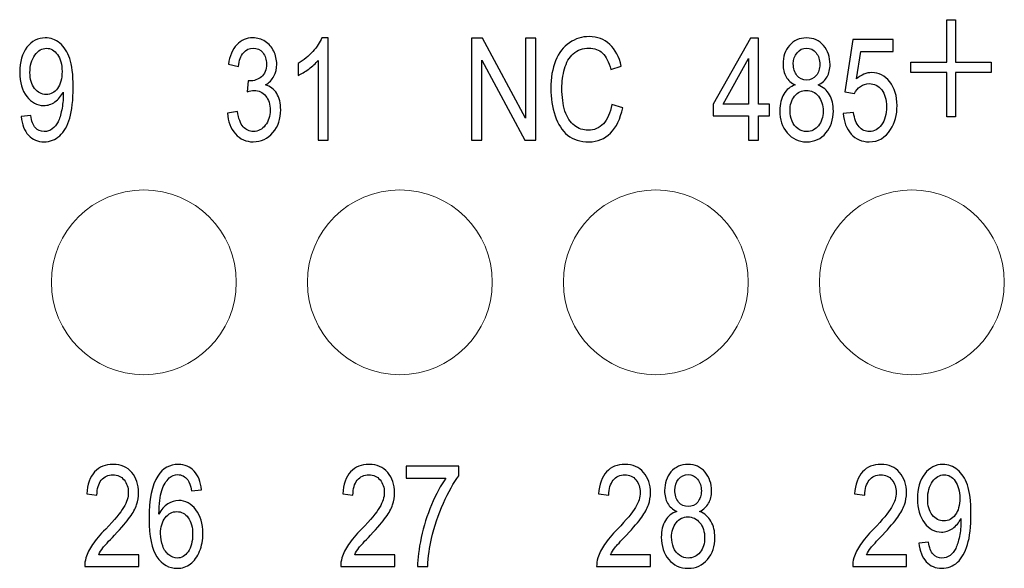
# Model space of a CAD drawing. Header units: millimetres. Extents: x -64 to 68, y -62 to 67.
# Tile 27 of 31: x 37 to 51, y 21 to 29. Entities that reach past the tile are written whole.
import ezdxf

# ---------------------------------------------------------------- set-up
doc = ezdxf.new("R2010")
doc.units = ezdxf.units.MM
doc.header["$MEASUREMENT"] = 0
doc.layers.add('layer 1', color=7, linetype='Continuous')

msp = doc.modelspace()

# ---------------------------------------------------------------- linework, layer by layer
at = {"layer": 'layer 1', "color": 253}
for points, knots in [([(49.9622, 28.8048), (49.9622, 28.8048), (49.9622, 28.208), (49.9622, 28.208), (49.9622, 28.208), (49.9622, 28.208), (49.4566, 28.208), (49.4566, 28.208), (49.4566, 28.208), (49.4566, 28.208), (49.4566, 28.0636), (49.4566, 28.0636), (49.4566, 28.0636), (49.4566, 28.0636), (49.9622, 28.0636), (49.9622, 28.0636), (49.9622, 28.0636), (49.9622, 28.0636), (49.9622, 27.4367), (49.9622, 27.4367), (49.9622, 27.4367), (49.9622, 27.4367), (50.0844, 27.4367), (50.0844, 27.4367), (50.0844, 27.4367), (50.0844, 27.4367), (50.0844, 28.0636), (50.0844, 28.0636), (50.0844, 28.0636), (50.0844, 28.0636), (50.5855, 28.0636), (50.5855, 28.0636), (50.5855, 28.0636), (50.5855, 28.0636), (50.5855, 28.208), (50.5855, 28.208), (50.5855, 28.208), (50.5855, 28.208), (50.0844, 28.208), (50.0844, 28.208), (50.0844, 28.208), (50.0844, 28.208), (50.0844, 28.8048), (50.0844, 28.8048), (50.0844, 28.8048), (50.0844, 28.8048), (49.9622, 28.8048), (49.9622, 28.8048)], [0, 0, 0, 0, 0.0769231, 0.0769231, 0.0769231, 0.0769231, 0.1538462, 0.1538462, 0.1538462, 0.1538462, 0.2307692, 0.2307692, 0.2307692, 0.2307692, 0.3076923, 0.3076923, 0.3076923, 0.3076923, 0.3846154, 0.3846154, 0.3846154, 0.3846154, 0.4615385, 0.4615385, 0.4615385, 0.4615385, 0.5384615, 0.5384615, 0.5384615, 0.5384615, 0.6153846, 0.6153846, 0.6153846, 0.6153846, 0.6923077, 0.6923077, 0.6923077, 0.6923077, 0.7692308, 0.7692308, 0.7692308, 0.7692308, 0.8461538, 0.8461538, 0.8461538, 0.8461538, 1, 1, 1, 1]), ([(36.945, 27.4428), (36.945, 27.4428), (37.0794, 27.4568), (37.0794, 27.4568), (37.0794, 27.4568), (37.0908, 27.3775), (37.1127, 27.3201), (37.145, 27.2845), (37.145, 27.2845), (37.1772, 27.2488), (37.2186, 27.2308), (37.2692, 27.2308), (37.2692, 27.2308), (37.3124, 27.2308), (37.3503, 27.2431), (37.3831, 27.2681), (37.3831, 27.2681), (37.4159, 27.2928), (37.4426, 27.3258), (37.4631, 27.3675), (37.4631, 27.3675), (37.4836, 27.4088), (37.501, 27.4648), (37.5151, 27.5351), (37.5151, 27.5351), (37.5292, 27.6055), (37.5362, 27.6771), (37.5362, 27.7501), (37.5362, 27.7501), (37.5362, 27.7578), (37.5359, 27.7698), (37.5354, 27.7855), (37.5354, 27.7855), (37.5074, 27.7295), (37.469, 27.6838), (37.4204, 27.6491), (37.4204, 27.6491), (37.3719, 27.6141), (37.3191, 27.5968), (37.2626, 27.5968), (37.2626, 27.5968), (37.1679, 27.5968), (37.0879, 27.6398), (37.0223, 27.7258), (37.0223, 27.7258), (36.957, 27.8115), (36.9242, 27.9248), (36.9242, 28.0655), (36.9242, 28.0655), (36.9242, 28.2108), (36.9583, 28.3275), (37.0268, 28.4161), (37.0268, 28.4161), (37.0951, 28.5045), (37.1807, 28.5488), (37.2839, 28.5488), (37.2839, 28.5488), (37.358, 28.5488), (37.426, 28.5238), (37.4879, 28.4735), (37.4879, 28.4735), (37.5495, 28.4235), (37.5962, 28.3521), (37.6282, 28.2591), (37.6282, 28.2591), (37.6602, 28.1665), (37.6762, 28.0321), (37.6762, 27.8565), (37.6762, 27.8565), (37.6762, 27.6735), (37.6604, 27.5278), (37.6287, 27.4195), (37.6287, 27.4195), (37.597, 27.3108), (37.5495, 27.2285), (37.4868, 27.1718), (37.4868, 27.1718), (37.4242, 27.1151), (37.3508, 27.0868), (37.2666, 27.0868), (37.2666, 27.0868), (37.177, 27.0868), (37.1039, 27.1178), (37.0471, 27.1801), (37.0471, 27.1801), (36.9906, 27.2425), (36.9564, 27.3301), (36.945, 27.4428)], [0, 0, 0, 0, 0.0434783, 0.0434783, 0.0434783, 0.0434783, 0.0869565, 0.0869565, 0.0869565, 0.0869565, 0.1304348, 0.1304348, 0.1304348, 0.1304348, 0.173913, 0.173913, 0.173913, 0.173913, 0.2173913, 0.2173913, 0.2173913, 0.2173913, 0.2608696, 0.2608696, 0.2608696, 0.2608696, 0.3043478, 0.3043478, 0.3043478, 0.3043478, 0.3478261, 0.3478261, 0.3478261, 0.3478261, 0.3913043, 0.3913043, 0.3913043, 0.3913043, 0.4347826, 0.4347826, 0.4347826, 0.4347826, 0.4782609, 0.4782609, 0.4782609, 0.4782609, 0.5217391, 0.5217391, 0.5217391, 0.5217391, 0.5652174, 0.5652174, 0.5652174, 0.5652174, 0.6086957, 0.6086957, 0.6086957, 0.6086957, 0.6521739, 0.6521739, 0.6521739, 0.6521739, 0.6956522, 0.6956522, 0.6956522, 0.6956522, 0.7391304, 0.7391304, 0.7391304, 0.7391304, 0.7826087, 0.7826087, 0.7826087, 0.7826087, 0.826087, 0.826087, 0.826087, 0.826087, 0.8695652, 0.8695652, 0.8695652, 0.8695652, 0.9130435, 0.9130435, 0.9130435, 0.9130435, 1, 1, 1, 1]), ([(39.8443, 27.4908), (39.8443, 27.4908), (39.9851, 27.5148), (39.9851, 27.5148), (39.9851, 27.5148), (40.0014, 27.4148), (40.0286, 27.3428), (40.0673, 27.2988), (40.0673, 27.2988), (40.1059, 27.2548), (40.1534, 27.2328), (40.2097, 27.2328), (40.2097, 27.2328), (40.2763, 27.2328), (40.3326, 27.2615), (40.3779, 27.3188), (40.3779, 27.3188), (40.4233, 27.3761), (40.4459, 27.4471), (40.4459, 27.5318), (40.4459, 27.5318), (40.4459, 27.6125), (40.4249, 27.6791), (40.3825, 27.7318), (40.3825, 27.7318), (40.3403, 27.7841), (40.2867, 27.8105), (40.2214, 27.8105), (40.2214, 27.8105), (40.1947, 27.8105), (40.1617, 27.8038), (40.1219, 27.7908), (40.1219, 27.7908), (40.1219, 27.7908), (40.1377, 27.9448), (40.1377, 27.9448), (40.1377, 27.9448), (40.147, 27.9435), (40.1547, 27.9428), (40.1603, 27.9428), (40.1603, 27.9428), (40.2206, 27.9428), (40.2745, 27.9625), (40.3227, 28.0015), (40.3227, 28.0015), (40.3707, 28.0405), (40.3947, 28.1005), (40.3947, 28.1815), (40.3947, 28.1815), (40.3947, 28.2458), (40.3771, 28.2991), (40.3422, 28.3415), (40.3422, 28.3415), (40.3073, 28.3838), (40.2622, 28.4048), (40.207, 28.4048), (40.207, 28.4048), (40.1521, 28.4048), (40.1065, 28.3831), (40.0699, 28.3398), (40.0699, 28.3398), (40.0334, 28.2965), (40.0099, 28.2315), (39.9995, 28.1448), (39.9995, 28.1448), (39.9995, 28.1448), (39.8587, 28.1768), (39.8587, 28.1768), (39.8587, 28.1768), (39.8761, 28.2948), (39.915, 28.3865), (39.9761, 28.4515), (39.9761, 28.4515), (40.0369, 28.5165), (40.1129, 28.5488), (40.2035, 28.5488), (40.2035, 28.5488), (40.2659, 28.5488), (40.3235, 28.5321), (40.3761, 28.4985), (40.3761, 28.4985), (40.4289, 28.4651), (40.4691, 28.4195), (40.4969, 28.3618), (40.4969, 28.3618), (40.5249, 28.3038), (40.5387, 28.2425), (40.5387, 28.1775), (40.5387, 28.1775), (40.5387, 28.1158), (40.5254, 28.0598), (40.499, 28.0091), (40.499, 28.0091), (40.4723, 27.9585), (40.4329, 27.9181), (40.3809, 27.8881), (40.3809, 27.8881), (40.4486, 27.8688), (40.5011, 27.8281), (40.5387, 27.7665), (40.5387, 27.7665), (40.5761, 27.7051), (40.5947, 27.6278), (40.5947, 27.5355), (40.5947, 27.5355), (40.5947, 27.4105), (40.5582, 27.3041), (40.4854, 27.2171), (40.4854, 27.2171), (40.4123, 27.1301), (40.3201, 27.0868), (40.2086, 27.0868), (40.2086, 27.0868), (40.1081, 27.0868), (40.0246, 27.1245), (39.9582, 27.1995), (39.9582, 27.1995), (39.8915, 27.2745), (39.8537, 27.3715), (39.8443, 27.4908)], [0, 0, 0, 0, 0.0322581, 0.0322581, 0.0322581, 0.0322581, 0.0645161, 0.0645161, 0.0645161, 0.0645161, 0.0967742, 0.0967742, 0.0967742, 0.0967742, 0.1290323, 0.1290323, 0.1290323, 0.1290323, 0.1612903, 0.1612903, 0.1612903, 0.1612903, 0.1935484, 0.1935484, 0.1935484, 0.1935484, 0.2258065, 0.2258065, 0.2258065, 0.2258065, 0.2580645, 0.2580645, 0.2580645, 0.2580645, 0.2903226, 0.2903226, 0.2903226, 0.2903226, 0.3225806, 0.3225806, 0.3225806, 0.3225806, 0.3548387, 0.3548387, 0.3548387, 0.3548387, 0.3870968, 0.3870968, 0.3870968, 0.3870968, 0.4193548, 0.4193548, 0.4193548, 0.4193548, 0.4516129, 0.4516129, 0.4516129, 0.4516129, 0.483871, 0.483871, 0.483871, 0.483871, 0.516129, 0.516129, 0.516129, 0.516129, 0.5483871, 0.5483871, 0.5483871, 0.5483871, 0.5806452, 0.5806452, 0.5806452, 0.5806452, 0.6129032, 0.6129032, 0.6129032, 0.6129032, 0.6451613, 0.6451613, 0.6451613, 0.6451613, 0.6774194, 0.6774194, 0.6774194, 0.6774194, 0.7096774, 0.7096774, 0.7096774, 0.7096774, 0.7419355, 0.7419355, 0.7419355, 0.7419355, 0.7741935, 0.7741935, 0.7741935, 0.7741935, 0.8064516, 0.8064516, 0.8064516, 0.8064516, 0.8387097, 0.8387097, 0.8387097, 0.8387097, 0.8709677, 0.8709677, 0.8709677, 0.8709677, 0.9032258, 0.9032258, 0.9032258, 0.9032258, 0.9354839, 0.9354839, 0.9354839, 0.9354839, 1, 1, 1, 1]), ([(41.2622, 27.1108), (41.2622, 27.1108), (41.1214, 27.1108), (41.1214, 27.1108), (41.1214, 27.1108), (41.1214, 27.1108), (41.1214, 28.2315), (41.1214, 28.2315), (41.1214, 28.2315), (41.0875, 28.1908), (41.043, 28.1505), (40.988, 28.1101), (40.988, 28.1101), (40.9331, 28.0698), (40.8835, 28.0395), (40.8398, 28.0195), (40.8398, 28.0195), (40.8398, 28.0195), (40.8398, 28.1895), (40.8398, 28.1895), (40.8398, 28.1895), (40.9184, 28.2355), (40.9872, 28.2915), (41.0462, 28.3575), (41.0462, 28.3575), (41.1051, 28.4231), (41.147, 28.4868), (41.1715, 28.5488), (41.1715, 28.5488), (41.1715, 28.5488), (41.2622, 28.5488), (41.2622, 28.5488), (41.2622, 28.5488), (41.2622, 28.5488), (41.2622, 27.1108), (41.2622, 27.1108)], [0, 0, 0, 0, 0.1, 0.1, 0.1, 0.1, 0.2, 0.2, 0.2, 0.2, 0.3, 0.3, 0.3, 0.3, 0.4, 0.4, 0.4, 0.4, 0.5, 0.5, 0.5, 0.5, 0.6, 0.6, 0.6, 0.6, 0.7, 0.7, 0.7, 0.7, 0.8, 0.8, 0.8, 0.8, 1, 1, 1, 1]), ([(43.2787, 27.1108), (43.2787, 27.1108), (43.2787, 28.5428), (43.2787, 28.5428), (43.2787, 28.5428), (43.2787, 28.5428), (43.4345, 28.5428), (43.4345, 28.5428), (43.4345, 28.5428), (43.4345, 28.5428), (44.0355, 27.4188), (44.0355, 27.4188), (44.0355, 27.4188), (44.0355, 27.4188), (44.0355, 28.5428), (44.0355, 28.5428), (44.0355, 28.5428), (44.0355, 28.5428), (44.1811, 28.5428), (44.1811, 28.5428), (44.1811, 28.5428), (44.1811, 28.5428), (44.1811, 27.1108), (44.1811, 27.1108), (44.1811, 27.1108), (44.1811, 27.1108), (44.0254, 27.1108), (44.0254, 27.1108), (44.0254, 27.1108), (44.0254, 27.1108), (43.4243, 28.2348), (43.4243, 28.2348), (43.4243, 28.2348), (43.4243, 28.2348), (43.4243, 27.1108), (43.4243, 27.1108), (43.4243, 27.1108), (43.4243, 27.1108), (43.2787, 27.1108), (43.2787, 27.1108)], [0, 0, 0, 0, 0.0909091, 0.0909091, 0.0909091, 0.0909091, 0.1818182, 0.1818182, 0.1818182, 0.1818182, 0.2727273, 0.2727273, 0.2727273, 0.2727273, 0.3636364, 0.3636364, 0.3636364, 0.3636364, 0.4545455, 0.4545455, 0.4545455, 0.4545455, 0.5454545, 0.5454545, 0.5454545, 0.5454545, 0.6363636, 0.6363636, 0.6363636, 0.6363636, 0.7272727, 0.7272727, 0.7272727, 0.7272727, 0.8181818, 0.8181818, 0.8181818, 0.8181818, 1, 1, 1, 1]), ([(45.2518, 27.6131), (45.2518, 27.6131), (45.4038, 27.5651), (45.4038, 27.5651), (45.4038, 27.5651), (45.372, 27.4095), (45.315, 27.2911), (45.2326, 27.2095), (45.2326, 27.2095), (45.1502, 27.1278), (45.0494, 27.0868), (44.9302, 27.0868), (44.9302, 27.0868), (44.807, 27.0868), (44.7067, 27.1181), (44.6294, 27.1811), (44.6294, 27.1811), (44.552, 27.2438), (44.4934, 27.3348), (44.4531, 27.4538), (44.4531, 27.4538), (44.4128, 27.5731), (44.3926, 27.7008), (44.3926, 27.8375), (44.3926, 27.8375), (44.3926, 27.9865), (44.4152, 28.1165), (44.4608, 28.2275), (44.4608, 28.2275), (44.5064, 28.3385), (44.5712, 28.4228), (44.6552, 28.4805), (44.6552, 28.4805), (44.7392, 28.5381), (44.8318, 28.5668), (44.9326, 28.5668), (44.9326, 28.5668), (45.0472, 28.5668), (45.1435, 28.5305), (45.2214, 28.4575), (45.2214, 28.4575), (45.2995, 28.3845), (45.3539, 28.2821), (45.3846, 28.1501), (45.3846, 28.1501), (45.3846, 28.1501), (45.2358, 28.1061), (45.2358, 28.1061), (45.2358, 28.1061), (45.2094, 28.2101), (45.1707, 28.2861), (45.1203, 28.3335), (45.1203, 28.3335), (45.0699, 28.3811), (45.0064, 28.4048), (44.9299, 28.4048), (44.9299, 28.4048), (44.8422, 28.4048), (44.7686, 28.3785), (44.7096, 28.3258), (44.7096, 28.3258), (44.6507, 28.2731), (44.6091, 28.2021), (44.5854, 28.1135), (44.5854, 28.1135), (44.5614, 28.0245), (44.5494, 27.9328), (44.5494, 27.8385), (44.5494, 27.8385), (44.5494, 27.7168), (44.5635, 27.6105), (44.5918, 27.5198), (44.5918, 27.5198), (44.62, 27.4288), (44.664, 27.3611), (44.7238, 27.3161), (44.7238, 27.3161), (44.7835, 27.2711), (44.848, 27.2488), (44.9176, 27.2488), (44.9176, 27.2488), (45.0024, 27.2488), (45.0739, 27.2795), (45.1326, 27.3405), (45.1326, 27.3405), (45.1912, 27.4018), (45.231, 27.4925), (45.2518, 27.6131)], [0, 0, 0, 0, 0.0434783, 0.0434783, 0.0434783, 0.0434783, 0.0869565, 0.0869565, 0.0869565, 0.0869565, 0.1304348, 0.1304348, 0.1304348, 0.1304348, 0.173913, 0.173913, 0.173913, 0.173913, 0.2173913, 0.2173913, 0.2173913, 0.2173913, 0.2608696, 0.2608696, 0.2608696, 0.2608696, 0.3043478, 0.3043478, 0.3043478, 0.3043478, 0.3478261, 0.3478261, 0.3478261, 0.3478261, 0.3913043, 0.3913043, 0.3913043, 0.3913043, 0.4347826, 0.4347826, 0.4347826, 0.4347826, 0.4782609, 0.4782609, 0.4782609, 0.4782609, 0.5217391, 0.5217391, 0.5217391, 0.5217391, 0.5652174, 0.5652174, 0.5652174, 0.5652174, 0.6086957, 0.6086957, 0.6086957, 0.6086957, 0.6521739, 0.6521739, 0.6521739, 0.6521739, 0.6956522, 0.6956522, 0.6956522, 0.6956522, 0.7391304, 0.7391304, 0.7391304, 0.7391304, 0.7826087, 0.7826087, 0.7826087, 0.7826087, 0.826087, 0.826087, 0.826087, 0.826087, 0.8695652, 0.8695652, 0.8695652, 0.8695652, 0.9130435, 0.9130435, 0.9130435, 0.9130435, 1, 1, 1, 1]), ([(47.1739, 27.1108), (47.1739, 27.1108), (47.1739, 27.4528), (47.1739, 27.4528), (47.1739, 27.4528), (47.1739, 27.4528), (46.6763, 27.4528), (46.6763, 27.4528), (46.6763, 27.4528), (46.6763, 27.4528), (46.6763, 27.6148), (46.6763, 27.6148), (46.6763, 27.6148), (46.6763, 27.6148), (47.1995, 28.5428), (47.1995, 28.5428), (47.1995, 28.5428), (47.1995, 28.5428), (47.3147, 28.5428), (47.3147, 28.5428), (47.3147, 28.5428), (47.3147, 28.5428), (47.3147, 27.6148), (47.3147, 27.6148), (47.3147, 27.6148), (47.3147, 27.6148), (47.4699, 27.6148), (47.4699, 27.6148), (47.4699, 27.6148), (47.4699, 27.6148), (47.4699, 27.4528), (47.4699, 27.4528), (47.4699, 27.4528), (47.4699, 27.4528), (47.3147, 27.4528), (47.3147, 27.4528), (47.3147, 27.4528), (47.3147, 27.4528), (47.3147, 27.1108), (47.3147, 27.1108), (47.3147, 27.1108), (47.3147, 27.1108), (47.1739, 27.1108), (47.1739, 27.1108)], [0, 0, 0, 0, 0.0833333, 0.0833333, 0.0833333, 0.0833333, 0.1666667, 0.1666667, 0.1666667, 0.1666667, 0.25, 0.25, 0.25, 0.25, 0.3333333, 0.3333333, 0.3333333, 0.3333333, 0.4166667, 0.4166667, 0.4166667, 0.4166667, 0.5, 0.5, 0.5, 0.5, 0.5833333, 0.5833333, 0.5833333, 0.5833333, 0.6666667, 0.6666667, 0.6666667, 0.6666667, 0.75, 0.75, 0.75, 0.75, 0.8333333, 0.8333333, 0.8333333, 0.8333333, 1, 1, 1, 1]), ([(47.831, 27.8871), (47.7726, 27.9138), (47.7294, 27.9521), (47.7011, 28.0015), (47.7011, 28.0015), (47.6731, 28.0511), (47.659, 28.1105), (47.659, 28.1795), (47.659, 28.1795), (47.659, 28.2838), (47.6888, 28.3711), (47.7486, 28.4421), (47.7486, 28.4421), (47.8086, 28.5131), (47.888, 28.5488), (47.9875, 28.5488), (47.9875, 28.5488), (48.0872, 28.5488), (48.1678, 28.5125), (48.2286, 28.4398), (48.2286, 28.4398), (48.2894, 28.3671), (48.3198, 28.2788), (48.3198, 28.1745), (48.3198, 28.1745), (48.3198, 28.1081), (48.3059, 28.0501), (48.2782, 28.0011), (48.2782, 28.0011), (48.2504, 27.9518), (48.2083, 27.9138), (48.1515, 27.8871), (48.1515, 27.8871), (48.2216, 27.8585), (48.2747, 27.8125), (48.3112, 27.7485), (48.3112, 27.7485), (48.3478, 27.6848), (48.3662, 27.6088), (48.3662, 27.5201), (48.3662, 27.5201), (48.3662, 27.3978), (48.3315, 27.2951), (48.2624, 27.2118), (48.2624, 27.2118), (48.1931, 27.1285), (48.1022, 27.0868), (47.9894, 27.0868), (47.9894, 27.0868), (47.8766, 27.0868), (47.7856, 27.1285), (47.7163, 27.2121), (47.7163, 27.2121), (47.6472, 27.2958), (47.6126, 27.4001), (47.6126, 27.5251), (47.6126, 27.5251), (47.6126, 27.6181), (47.6315, 27.6961), (47.6694, 27.7588), (47.6694, 27.7588), (47.7072, 27.8218), (47.7611, 27.8645), (47.831, 27.8871)], [0, 0, 0, 0, 0.0588235, 0.0588235, 0.0588235, 0.0588235, 0.1176471, 0.1176471, 0.1176471, 0.1176471, 0.1764706, 0.1764706, 0.1764706, 0.1764706, 0.2352941, 0.2352941, 0.2352941, 0.2352941, 0.2941176, 0.2941176, 0.2941176, 0.2941176, 0.3529412, 0.3529412, 0.3529412, 0.3529412, 0.4117647, 0.4117647, 0.4117647, 0.4117647, 0.4705882, 0.4705882, 0.4705882, 0.4705882, 0.5294118, 0.5294118, 0.5294118, 0.5294118, 0.5882353, 0.5882353, 0.5882353, 0.5882353, 0.6470588, 0.6470588, 0.6470588, 0.6470588, 0.7058824, 0.7058824, 0.7058824, 0.7058824, 0.7647059, 0.7647059, 0.7647059, 0.7647059, 0.8235294, 0.8235294, 0.8235294, 0.8235294, 0.8823529, 0.8823529, 0.8823529, 0.8823529, 1, 1, 1, 1]), ([(48.504, 27.4868), (48.504, 27.4868), (48.6512, 27.5008), (48.6512, 27.5008), (48.6512, 27.5008), (48.6622, 27.4111), (48.6874, 27.3438), (48.727, 27.2985), (48.727, 27.2985), (48.7664, 27.2535), (48.8146, 27.2308), (48.8714, 27.2308), (48.8714, 27.2308), (48.94, 27.2308), (48.9974, 27.2628), (49.044, 27.3265), (49.044, 27.3265), (49.0904, 27.3905), (49.1136, 27.4751), (49.1136, 27.5805), (49.1136, 27.5805), (49.1136, 27.6808), (49.0914, 27.7598), (49.047, 27.8178), (49.047, 27.8178), (49.0024, 27.8758), (48.9434, 27.9048), (48.8702, 27.9048), (48.8702, 27.9048), (48.8246, 27.9048), (48.7838, 27.8918), (48.7474, 27.8658), (48.7474, 27.8658), (48.7114, 27.8398), (48.6832, 27.8061), (48.6624, 27.7648), (48.6624, 27.7648), (48.6624, 27.7648), (48.5296, 27.7888), (48.5296, 27.7888), (48.5296, 27.7888), (48.5296, 27.7888), (48.64, 28.5248), (48.64, 28.5248), (48.64, 28.5248), (48.64, 28.5248), (49.208, 28.5248), (49.208, 28.5248), (49.208, 28.5248), (49.208, 28.5248), (49.208, 28.3568), (49.208, 28.3568), (49.208, 28.3568), (49.208, 28.3568), (48.7522, 28.3568), (48.7522, 28.3568), (48.7522, 28.3568), (48.7522, 28.3568), (48.6912, 27.9705), (48.6912, 27.9705), (48.6912, 27.9705), (48.7598, 28.0308), (48.8318, 28.0608), (48.907, 28.0608), (48.907, 28.0608), (49.0066, 28.0608), (49.091, 28.0175), (49.1594, 27.9308), (49.1594, 27.9308), (49.228, 27.8441), (49.2624, 27.7328), (49.2624, 27.5968), (49.2624, 27.5968), (49.2624, 27.4671), (49.2322, 27.3551), (49.172, 27.2608), (49.172, 27.2608), (49.0986, 27.1448), (48.9984, 27.0868), (48.8714, 27.0868), (48.8714, 27.0868), (48.7674, 27.0868), (48.6826, 27.1235), (48.6168, 27.1965), (48.6168, 27.1965), (48.551, 27.2695), (48.5134, 27.3661), (48.504, 27.4868)], [0, 0, 0, 0, 0.0434783, 0.0434783, 0.0434783, 0.0434783, 0.0869565, 0.0869565, 0.0869565, 0.0869565, 0.1304348, 0.1304348, 0.1304348, 0.1304348, 0.173913, 0.173913, 0.173913, 0.173913, 0.2173913, 0.2173913, 0.2173913, 0.2173913, 0.2608696, 0.2608696, 0.2608696, 0.2608696, 0.3043478, 0.3043478, 0.3043478, 0.3043478, 0.3478261, 0.3478261, 0.3478261, 0.3478261, 0.3913043, 0.3913043, 0.3913043, 0.3913043, 0.4347826, 0.4347826, 0.4347826, 0.4347826, 0.4782609, 0.4782609, 0.4782609, 0.4782609, 0.5217391, 0.5217391, 0.5217391, 0.5217391, 0.5652174, 0.5652174, 0.5652174, 0.5652174, 0.6086957, 0.6086957, 0.6086957, 0.6086957, 0.6521739, 0.6521739, 0.6521739, 0.6521739, 0.6956522, 0.6956522, 0.6956522, 0.6956522, 0.7391304, 0.7391304, 0.7391304, 0.7391304, 0.7826087, 0.7826087, 0.7826087, 0.7826087, 0.826087, 0.826087, 0.826087, 0.826087, 0.8695652, 0.8695652, 0.8695652, 0.8695652, 0.9130435, 0.9130435, 0.9130435, 0.9130435, 1, 1, 1, 1]), ([(37.5194, 28.0745), (37.5194, 28.1751), (37.498, 28.2551), (37.4554, 28.3141), (37.4554, 28.3141), (37.413, 28.3731), (37.3612, 28.4028), (37.3004, 28.4028), (37.3004, 28.4028), (37.2375, 28.4028), (37.1831, 28.3711), (37.1372, 28.3075), (37.1372, 28.3075), (37.0911, 28.2438), (37.0682, 28.1611), (37.0682, 28.0598), (37.0682, 28.0598), (37.0682, 27.9688), (37.09, 27.8948), (37.1335, 27.8381), (37.1335, 27.8381), (37.1772, 27.7811), (37.2316, 27.7528), (37.2964, 27.7528), (37.2964, 27.7528), (37.3615, 27.7528), (37.4148, 27.7811), (37.4567, 27.8381), (37.4567, 27.8381), (37.4986, 27.8948), (37.5194, 27.9738), (37.5194, 28.0745)], [0, 0, 0, 0, 0.1111111, 0.1111111, 0.1111111, 0.1111111, 0.2222222, 0.2222222, 0.2222222, 0.2222222, 0.3333333, 0.3333333, 0.3333333, 0.3333333, 0.4444444, 0.4444444, 0.4444444, 0.4444444, 0.5555556, 0.5555556, 0.5555556, 0.5555556, 0.6666667, 0.6666667, 0.6666667, 0.6666667, 0.7777778, 0.7777778, 0.7777778, 0.7777778, 1, 1, 1, 1]), ([(47.803, 28.1858), (47.803, 28.1178), (47.8203, 28.0625), (47.8547, 28.0195), (47.8547, 28.0195), (47.8894, 27.9765), (47.9347, 27.9548), (47.991, 27.9548), (47.991, 27.9548), (48.0456, 27.9548), (48.0899, 27.9761), (48.1243, 28.0188), (48.1243, 28.0188), (48.1587, 28.0615), (48.1758, 28.1138), (48.1758, 28.1758), (48.1758, 28.1758), (48.1758, 28.2405), (48.1582, 28.2948), (48.1227, 28.3388), (48.1227, 28.3388), (48.0875, 28.3828), (48.043, 28.4048), (47.9894, 28.4048), (47.9894, 28.4048), (47.9352, 28.4048), (47.8907, 28.3831), (47.8555, 28.3401), (47.8555, 28.3401), (47.8206, 28.2971), (47.803, 28.2458), (47.803, 28.1858)], [0, 0, 0, 0, 0.1111111, 0.1111111, 0.1111111, 0.1111111, 0.2222222, 0.2222222, 0.2222222, 0.2222222, 0.3333333, 0.3333333, 0.3333333, 0.3333333, 0.4444444, 0.4444444, 0.4444444, 0.4444444, 0.5555556, 0.5555556, 0.5555556, 0.5555556, 0.6666667, 0.6666667, 0.6666667, 0.6666667, 0.7777778, 0.7777778, 0.7777778, 0.7777778, 1, 1, 1, 1]), ([(47.1739, 27.6148), (47.1739, 27.6148), (47.1739, 28.2591), (47.1739, 28.2591), (47.1739, 28.2591), (47.1739, 28.2591), (46.8147, 27.6148), (46.8147, 27.6148), (46.8147, 27.6148), (46.8147, 27.6148), (47.1739, 27.6148), (47.1739, 27.6148)], [0, 0, 0, 0, 0.25, 0.25, 0.25, 0.25, 0.5, 0.5, 0.5, 0.5, 1, 1, 1, 1]), ([(47.7566, 27.5238), (47.7566, 27.4735), (47.7659, 27.4251), (47.7846, 27.3781), (47.7846, 27.3781), (47.8032, 27.3315), (47.8315, 27.2951), (47.8694, 27.2695), (47.8694, 27.2695), (47.907, 27.2438), (47.9475, 27.2308), (47.9904, 27.2308), (47.9904, 27.2308), (48.0582, 27.2308), (48.1136, 27.2578), (48.1571, 27.3118), (48.1571, 27.3118), (48.2006, 27.3658), (48.2222, 27.4345), (48.2222, 27.5178), (48.2222, 27.5178), (48.2222, 27.6025), (48.1998, 27.6725), (48.1552, 27.7278), (48.1552, 27.7278), (48.1104, 27.7831), (48.0539, 27.8108), (47.9859, 27.8108), (47.9859, 27.8108), (47.9192, 27.8108), (47.8646, 27.7835), (47.8214, 27.7288), (47.8214, 27.7288), (47.7782, 27.6741), (47.7566, 27.6058), (47.7566, 27.5238)], [0, 0, 0, 0, 0.1, 0.1, 0.1, 0.1, 0.2, 0.2, 0.2, 0.2, 0.3, 0.3, 0.3, 0.3, 0.4, 0.4, 0.4, 0.4, 0.5, 0.5, 0.5, 0.5, 0.6, 0.6, 0.6, 0.6, 0.7, 0.7, 0.7, 0.7, 0.8, 0.8, 0.8, 0.8, 1, 1, 1, 1]), ([(38.5975, 21.2788), (38.5975, 21.2788), (38.5975, 21.1108), (38.5975, 21.1108), (38.5975, 21.1108), (38.5975, 21.1108), (37.8391, 21.1108), (37.8391, 21.1108), (37.8391, 21.1108), (37.8381, 21.1531), (37.8437, 21.1938), (37.8557, 21.2331), (37.8557, 21.2331), (37.8751, 21.2975), (37.9063, 21.3611), (37.9493, 21.4235), (37.9493, 21.4235), (37.9922, 21.4858), (38.0535, 21.5578), (38.1333, 21.6395), (38.1333, 21.6395), (38.2573, 21.7671), (38.3415, 21.8681), (38.3855, 21.9428), (38.3855, 21.9428), (38.4298, 22.0175), (38.4519, 22.0881), (38.4519, 22.1548), (38.4519, 22.1548), (38.4519, 22.2245), (38.4319, 22.2831), (38.3919, 22.3311), (38.3919, 22.3311), (38.3519, 22.3788), (38.2997, 22.4028), (38.2354, 22.4028), (38.2354, 22.4028), (38.1674, 22.4028), (38.113, 22.3775), (38.0722, 22.3268), (38.0722, 22.3268), (38.0314, 22.2765), (38.0109, 22.2065), (38.0103, 22.1168), (38.0103, 22.1168), (38.0103, 22.1168), (37.8663, 22.1348), (37.8663, 22.1348), (37.8663, 22.1348), (37.8762, 22.2695), (37.9135, 22.3721), (37.9781, 22.4428), (37.9781, 22.4428), (38.0429, 22.5135), (38.1295, 22.5488), (38.2386, 22.5488), (38.2386, 22.5488), (38.3485, 22.5488), (38.4357, 22.5108), (38.4997, 22.4345), (38.4997, 22.4345), (38.5639, 22.3581), (38.5959, 22.2635), (38.5959, 22.1508), (38.5959, 22.1508), (38.5959, 22.0935), (38.5866, 22.0371), (38.5677, 21.9818), (38.5677, 21.9818), (38.549, 21.9261), (38.5178, 21.8678), (38.4743, 21.8065), (38.4743, 21.8065), (38.4306, 21.7455), (38.3583, 21.6611), (38.2575, 21.5545), (38.2575, 21.5545), (38.173, 21.4658), (38.1186, 21.4058), (38.0946, 21.3741), (38.0946, 21.3741), (38.0706, 21.3425), (38.0509, 21.3108), (38.0351, 21.2788), (38.0351, 21.2788), (38.0351, 21.2788), (38.5975, 21.2788), (38.5975, 21.2788)], [0, 0, 0, 0, 0.0434783, 0.0434783, 0.0434783, 0.0434783, 0.0869565, 0.0869565, 0.0869565, 0.0869565, 0.1304348, 0.1304348, 0.1304348, 0.1304348, 0.173913, 0.173913, 0.173913, 0.173913, 0.2173913, 0.2173913, 0.2173913, 0.2173913, 0.2608696, 0.2608696, 0.2608696, 0.2608696, 0.3043478, 0.3043478, 0.3043478, 0.3043478, 0.3478261, 0.3478261, 0.3478261, 0.3478261, 0.3913043, 0.3913043, 0.3913043, 0.3913043, 0.4347826, 0.4347826, 0.4347826, 0.4347826, 0.4782609, 0.4782609, 0.4782609, 0.4782609, 0.5217391, 0.5217391, 0.5217391, 0.5217391, 0.5652174, 0.5652174, 0.5652174, 0.5652174, 0.6086957, 0.6086957, 0.6086957, 0.6086957, 0.6521739, 0.6521739, 0.6521739, 0.6521739, 0.6956522, 0.6956522, 0.6956522, 0.6956522, 0.7391304, 0.7391304, 0.7391304, 0.7391304, 0.7826087, 0.7826087, 0.7826087, 0.7826087, 0.826087, 0.826087, 0.826087, 0.826087, 0.8695652, 0.8695652, 0.8695652, 0.8695652, 0.9130435, 0.9130435, 0.9130435, 0.9130435, 1, 1, 1, 1]), ([(39.481, 22.1928), (39.481, 22.1928), (39.3418, 22.1788), (39.3418, 22.1788), (39.3418, 22.1788), (39.3292, 22.2478), (39.3114, 22.2981), (39.2882, 22.3295), (39.2882, 22.3295), (39.25, 22.3798), (39.2028, 22.4048), (39.1468, 22.4048), (39.1468, 22.4048), (39.1018, 22.4048), (39.0618, 22.3891), (39.0274, 22.3578), (39.0274, 22.3578), (38.9831, 22.3175), (38.9484, 22.2588), (38.9226, 22.1815), (38.9226, 22.1815), (38.897, 22.1038), (38.8836, 21.9935), (38.8826, 21.8505), (38.8826, 21.8505), (38.9164, 21.9148), (38.958, 21.9628), (39.0071, 21.9938), (39.0071, 21.9938), (39.0562, 22.0251), (39.1074, 22.0408), (39.1612, 22.0408), (39.1612, 22.0408), (39.2551, 22.0408), (39.3351, 21.9975), (39.4012, 21.9111), (39.4012, 21.9111), (39.4671, 21.8248), (39.5002, 21.7135), (39.5002, 21.5765), (39.5002, 21.5765), (39.5002, 21.4865), (39.4847, 21.4031), (39.4538, 21.3258), (39.4538, 21.3258), (39.4226, 21.2485), (39.3802, 21.1895), (39.3258, 21.1485), (39.3258, 21.1485), (39.2716, 21.1075), (39.21, 21.0868), (39.1412, 21.0868), (39.1412, 21.0868), (39.0242, 21.0868), (38.9284, 21.1408), (38.8543, 21.2485), (38.8543, 21.2485), (38.7804, 21.3561), (38.7434, 21.5338), (38.7434, 21.7811), (38.7434, 21.7811), (38.7434, 22.0578), (38.7844, 22.2591), (38.8663, 22.3848), (38.8663, 22.3848), (38.9378, 22.4941), (39.034, 22.5488), (39.1554, 22.5488), (39.1554, 22.5488), (39.2455, 22.5488), (39.3196, 22.5171), (39.3772, 22.4541), (39.3772, 22.4541), (39.4348, 22.3911), (39.4695, 22.3041), (39.481, 22.1928)], [0, 0, 0, 0, 0.05, 0.05, 0.05, 0.05, 0.1, 0.1, 0.1, 0.1, 0.15, 0.15, 0.15, 0.15, 0.2, 0.2, 0.2, 0.2, 0.25, 0.25, 0.25, 0.25, 0.3, 0.3, 0.3, 0.3, 0.35, 0.35, 0.35, 0.35, 0.4, 0.4, 0.4, 0.4, 0.45, 0.45, 0.45, 0.45, 0.5, 0.5, 0.5, 0.5, 0.55, 0.55, 0.55, 0.55, 0.6, 0.6, 0.6, 0.6, 0.65, 0.65, 0.65, 0.65, 0.7, 0.7, 0.7, 0.7, 0.75, 0.75, 0.75, 0.75, 0.8, 0.8, 0.8, 0.8, 0.85, 0.85, 0.85, 0.85, 0.9, 0.9, 0.9, 0.9, 1, 1, 1, 1]), ([(42.1973, 21.2788), (42.1973, 21.2788), (42.1973, 21.1108), (42.1973, 21.1108), (42.1973, 21.1108), (42.1973, 21.1108), (41.4389, 21.1108), (41.4389, 21.1108), (41.4389, 21.1108), (41.4379, 21.1531), (41.4435, 21.1938), (41.4555, 21.2331), (41.4555, 21.2331), (41.4749, 21.2975), (41.5061, 21.3611), (41.5491, 21.4235), (41.5491, 21.4235), (41.592, 21.4858), (41.6533, 21.5578), (41.7331, 21.6395), (41.7331, 21.6395), (41.8571, 21.7671), (41.9413, 21.8681), (41.9853, 21.9428), (41.9853, 21.9428), (42.0296, 22.0175), (42.0517, 22.0881), (42.0517, 22.1548), (42.0517, 22.1548), (42.0517, 22.2245), (42.0317, 22.2831), (41.9917, 22.3311), (41.9917, 22.3311), (41.9517, 22.3788), (41.8995, 22.4028), (41.8352, 22.4028), (41.8352, 22.4028), (41.7672, 22.4028), (41.7128, 22.3775), (41.672, 22.3268), (41.672, 22.3268), (41.6312, 22.2765), (41.6107, 22.2065), (41.6101, 22.1168), (41.6101, 22.1168), (41.6101, 22.1168), (41.4661, 22.1348), (41.4661, 22.1348), (41.4661, 22.1348), (41.476, 22.2695), (41.5133, 22.3721), (41.5779, 22.4428), (41.5779, 22.4428), (41.6427, 22.5135), (41.7293, 22.5488), (41.8384, 22.5488), (41.8384, 22.5488), (41.9483, 22.5488), (42.0355, 22.5108), (42.0995, 22.4345), (42.0995, 22.4345), (42.1637, 22.3581), (42.1957, 22.2635), (42.1957, 22.1508), (42.1957, 22.1508), (42.1957, 22.0935), (42.1864, 22.0371), (42.1675, 21.9818), (42.1675, 21.9818), (42.1488, 21.9261), (42.1176, 21.8678), (42.0741, 21.8065), (42.0741, 21.8065), (42.0304, 21.7455), (41.9581, 21.6611), (41.8573, 21.5545), (41.8573, 21.5545), (41.7728, 21.4658), (41.7184, 21.4058), (41.6944, 21.3741), (41.6944, 21.3741), (41.6704, 21.3425), (41.6507, 21.3108), (41.6349, 21.2788), (41.6349, 21.2788), (41.6349, 21.2788), (42.1973, 21.2788), (42.1973, 21.2788)], [0, 0, 0, 0, 0.0434783, 0.0434783, 0.0434783, 0.0434783, 0.0869565, 0.0869565, 0.0869565, 0.0869565, 0.1304348, 0.1304348, 0.1304348, 0.1304348, 0.173913, 0.173913, 0.173913, 0.173913, 0.2173913, 0.2173913, 0.2173913, 0.2173913, 0.2608696, 0.2608696, 0.2608696, 0.2608696, 0.3043478, 0.3043478, 0.3043478, 0.3043478, 0.3478261, 0.3478261, 0.3478261, 0.3478261, 0.3913043, 0.3913043, 0.3913043, 0.3913043, 0.4347826, 0.4347826, 0.4347826, 0.4347826, 0.4782609, 0.4782609, 0.4782609, 0.4782609, 0.5217391, 0.5217391, 0.5217391, 0.5217391, 0.5652174, 0.5652174, 0.5652174, 0.5652174, 0.6086957, 0.6086957, 0.6086957, 0.6086957, 0.6521739, 0.6521739, 0.6521739, 0.6521739, 0.6956522, 0.6956522, 0.6956522, 0.6956522, 0.7391304, 0.7391304, 0.7391304, 0.7391304, 0.7826087, 0.7826087, 0.7826087, 0.7826087, 0.826087, 0.826087, 0.826087, 0.826087, 0.8695652, 0.8695652, 0.8695652, 0.8695652, 0.9130435, 0.9130435, 0.9130435, 0.9130435, 1, 1, 1, 1]), ([(42.3576, 22.3568), (42.3576, 22.3568), (42.3576, 22.5248), (42.3576, 22.5248), (42.3576, 22.5248), (42.3576, 22.5248), (43.0984, 22.5248), (43.0984, 22.5248), (43.0984, 22.5248), (43.0984, 22.5248), (43.0984, 22.3888), (43.0984, 22.3888), (43.0984, 22.3888), (43.0256, 22.2918), (42.953, 22.1628), (42.8816, 22.0018), (42.8816, 22.0018), (42.8098, 21.8408), (42.7546, 21.6751), (42.7154, 21.5048), (42.7154, 21.5048), (42.6874, 21.3851), (42.6693, 21.2535), (42.6616, 21.1108), (42.6616, 21.1108), (42.6616, 21.1108), (42.5176, 21.1108), (42.5176, 21.1108), (42.5176, 21.1108), (42.5192, 21.2235), (42.5368, 21.3598), (42.5706, 21.5195), (42.5706, 21.5195), (42.6045, 21.6795), (42.6528, 21.8335), (42.716, 21.9818), (42.716, 21.9818), (42.7792, 22.1301), (42.8464, 22.2551), (42.9176, 22.3568), (42.9176, 22.3568), (42.9176, 22.3568), (42.3576, 22.3568), (42.3576, 22.3568)], [0, 0, 0, 0, 0.0833333, 0.0833333, 0.0833333, 0.0833333, 0.1666667, 0.1666667, 0.1666667, 0.1666667, 0.25, 0.25, 0.25, 0.25, 0.3333333, 0.3333333, 0.3333333, 0.3333333, 0.4166667, 0.4166667, 0.4166667, 0.4166667, 0.5, 0.5, 0.5, 0.5, 0.5833333, 0.5833333, 0.5833333, 0.5833333, 0.6666667, 0.6666667, 0.6666667, 0.6666667, 0.75, 0.75, 0.75, 0.75, 0.8333333, 0.8333333, 0.8333333, 0.8333333, 1, 1, 1, 1]), ([(45.7961, 21.2788), (45.7961, 21.2788), (45.7961, 21.1108), (45.7961, 21.1108), (45.7961, 21.1108), (45.7961, 21.1108), (45.0377, 21.1108), (45.0377, 21.1108), (45.0377, 21.1108), (45.0367, 21.1531), (45.0423, 21.1938), (45.0543, 21.2331), (45.0543, 21.2331), (45.0737, 21.2975), (45.1049, 21.3611), (45.1479, 21.4235), (45.1479, 21.4235), (45.1908, 21.4858), (45.2521, 21.5578), (45.3319, 21.6395), (45.3319, 21.6395), (45.4559, 21.7671), (45.5401, 21.8681), (45.5841, 21.9428), (45.5841, 21.9428), (45.6284, 22.0175), (45.6505, 22.0881), (45.6505, 22.1548), (45.6505, 22.1548), (45.6505, 22.2245), (45.6305, 22.2831), (45.5905, 22.3311), (45.5905, 22.3311), (45.5505, 22.3788), (45.4983, 22.4028), (45.434, 22.4028), (45.434, 22.4028), (45.366, 22.4028), (45.3116, 22.3775), (45.2708, 22.3268), (45.2708, 22.3268), (45.23, 22.2765), (45.2095, 22.2065), (45.2089, 22.1168), (45.2089, 22.1168), (45.2089, 22.1168), (45.0649, 22.1348), (45.0649, 22.1348), (45.0649, 22.1348), (45.0748, 22.2695), (45.1121, 22.3721), (45.1767, 22.4428), (45.1767, 22.4428), (45.2415, 22.5135), (45.3281, 22.5488), (45.4372, 22.5488), (45.4372, 22.5488), (45.5471, 22.5488), (45.6343, 22.5108), (45.6983, 22.4345), (45.6983, 22.4345), (45.7625, 22.3581), (45.7945, 22.2635), (45.7945, 22.1508), (45.7945, 22.1508), (45.7945, 22.0935), (45.7852, 22.0371), (45.7663, 21.9818), (45.7663, 21.9818), (45.7476, 21.9261), (45.7164, 21.8678), (45.6729, 21.8065), (45.6729, 21.8065), (45.6292, 21.7455), (45.5569, 21.6611), (45.4561, 21.5545), (45.4561, 21.5545), (45.3716, 21.4658), (45.3172, 21.4058), (45.2932, 21.3741), (45.2932, 21.3741), (45.2692, 21.3425), (45.2495, 21.3108), (45.2337, 21.2788), (45.2337, 21.2788), (45.2337, 21.2788), (45.7961, 21.2788), (45.7961, 21.2788)], [0, 0, 0, 0, 0.0434783, 0.0434783, 0.0434783, 0.0434783, 0.0869565, 0.0869565, 0.0869565, 0.0869565, 0.1304348, 0.1304348, 0.1304348, 0.1304348, 0.173913, 0.173913, 0.173913, 0.173913, 0.2173913, 0.2173913, 0.2173913, 0.2173913, 0.2608696, 0.2608696, 0.2608696, 0.2608696, 0.3043478, 0.3043478, 0.3043478, 0.3043478, 0.3478261, 0.3478261, 0.3478261, 0.3478261, 0.3913043, 0.3913043, 0.3913043, 0.3913043, 0.4347826, 0.4347826, 0.4347826, 0.4347826, 0.4782609, 0.4782609, 0.4782609, 0.4782609, 0.5217391, 0.5217391, 0.5217391, 0.5217391, 0.5652174, 0.5652174, 0.5652174, 0.5652174, 0.6086957, 0.6086957, 0.6086957, 0.6086957, 0.6521739, 0.6521739, 0.6521739, 0.6521739, 0.6956522, 0.6956522, 0.6956522, 0.6956522, 0.7391304, 0.7391304, 0.7391304, 0.7391304, 0.7826087, 0.7826087, 0.7826087, 0.7826087, 0.826087, 0.826087, 0.826087, 0.826087, 0.8695652, 0.8695652, 0.8695652, 0.8695652, 0.9130435, 0.9130435, 0.9130435, 0.9130435, 1, 1, 1, 1]), ([(46.1652, 21.8871), (46.1068, 21.9138), (46.0636, 21.9521), (46.0353, 22.0015), (46.0353, 22.0015), (46.0073, 22.0511), (45.9932, 22.1105), (45.9932, 22.1795), (45.9932, 22.1795), (45.9932, 22.2838), (46.023, 22.3711), (46.0828, 22.4421), (46.0828, 22.4421), (46.1428, 22.5131), (46.2222, 22.5488), (46.3217, 22.5488), (46.3217, 22.5488), (46.4214, 22.5488), (46.502, 22.5125), (46.5628, 22.4398), (46.5628, 22.4398), (46.6236, 22.3671), (46.654, 22.2788), (46.654, 22.1745), (46.654, 22.1745), (46.654, 22.1081), (46.6401, 22.0501), (46.6124, 22.0011), (46.6124, 22.0011), (46.5846, 21.9518), (46.5425, 21.9138), (46.4857, 21.8871), (46.4857, 21.8871), (46.5558, 21.8585), (46.6089, 21.8125), (46.6454, 21.7485), (46.6454, 21.7485), (46.682, 21.6848), (46.7004, 21.6088), (46.7004, 21.5201), (46.7004, 21.5201), (46.7004, 21.3978), (46.6657, 21.2951), (46.5966, 21.2118), (46.5966, 21.2118), (46.5273, 21.1285), (46.4364, 21.0868), (46.3236, 21.0868), (46.3236, 21.0868), (46.2108, 21.0868), (46.1198, 21.1285), (46.0505, 21.2121), (46.0505, 21.2121), (45.9814, 21.2958), (45.9468, 21.4001), (45.9468, 21.5251), (45.9468, 21.5251), (45.9468, 21.6181), (45.9657, 21.6961), (46.0036, 21.7588), (46.0036, 21.7588), (46.0414, 21.8218), (46.0953, 21.8645), (46.1652, 21.8871)], [0, 0, 0, 0, 0.0588235, 0.0588235, 0.0588235, 0.0588235, 0.1176471, 0.1176471, 0.1176471, 0.1176471, 0.1764706, 0.1764706, 0.1764706, 0.1764706, 0.2352941, 0.2352941, 0.2352941, 0.2352941, 0.2941176, 0.2941176, 0.2941176, 0.2941176, 0.3529412, 0.3529412, 0.3529412, 0.3529412, 0.4117647, 0.4117647, 0.4117647, 0.4117647, 0.4705882, 0.4705882, 0.4705882, 0.4705882, 0.5294118, 0.5294118, 0.5294118, 0.5294118, 0.5882353, 0.5882353, 0.5882353, 0.5882353, 0.6470588, 0.6470588, 0.6470588, 0.6470588, 0.7058824, 0.7058824, 0.7058824, 0.7058824, 0.7647059, 0.7647059, 0.7647059, 0.7647059, 0.8235294, 0.8235294, 0.8235294, 0.8235294, 0.8823529, 0.8823529, 0.8823529, 0.8823529, 1, 1, 1, 1]), ([(49.3961, 21.2788), (49.3961, 21.2788), (49.3961, 21.1108), (49.3961, 21.1108), (49.3961, 21.1108), (49.3961, 21.1108), (48.6377, 21.1108), (48.6377, 21.1108), (48.6377, 21.1108), (48.6367, 21.1531), (48.6423, 21.1938), (48.6543, 21.2331), (48.6543, 21.2331), (48.6737, 21.2975), (48.7049, 21.3611), (48.7479, 21.4235), (48.7479, 21.4235), (48.7908, 21.4858), (48.8521, 21.5578), (48.9319, 21.6395), (48.9319, 21.6395), (49.0559, 21.7671), (49.1401, 21.8681), (49.1841, 21.9428), (49.1841, 21.9428), (49.2284, 22.0175), (49.2505, 22.0881), (49.2505, 22.1548), (49.2505, 22.1548), (49.2505, 22.2245), (49.2305, 22.2831), (49.1905, 22.3311), (49.1905, 22.3311), (49.1505, 22.3788), (49.0983, 22.4028), (49.034, 22.4028), (49.034, 22.4028), (48.966, 22.4028), (48.9116, 22.3775), (48.8708, 22.3268), (48.8708, 22.3268), (48.83, 22.2765), (48.8095, 22.2065), (48.8089, 22.1168), (48.8089, 22.1168), (48.8089, 22.1168), (48.6649, 22.1348), (48.6649, 22.1348), (48.6649, 22.1348), (48.6748, 22.2695), (48.7121, 22.3721), (48.7767, 22.4428), (48.7767, 22.4428), (48.8415, 22.5135), (48.9281, 22.5488), (49.0372, 22.5488), (49.0372, 22.5488), (49.1471, 22.5488), (49.2343, 22.5108), (49.2983, 22.4345), (49.2983, 22.4345), (49.3625, 22.3581), (49.3945, 22.2635), (49.3945, 22.1508), (49.3945, 22.1508), (49.3945, 22.0935), (49.3852, 22.0371), (49.3663, 21.9818), (49.3663, 21.9818), (49.3476, 21.9261), (49.3164, 21.8678), (49.2729, 21.8065), (49.2729, 21.8065), (49.2292, 21.7455), (49.1569, 21.6611), (49.0561, 21.5545), (49.0561, 21.5545), (48.9716, 21.4658), (48.9172, 21.4058), (48.8932, 21.3741), (48.8932, 21.3741), (48.8692, 21.3425), (48.8495, 21.3108), (48.8337, 21.2788), (48.8337, 21.2788), (48.8337, 21.2788), (49.3961, 21.2788), (49.3961, 21.2788)], [0, 0, 0, 0, 0.0434783, 0.0434783, 0.0434783, 0.0434783, 0.0869565, 0.0869565, 0.0869565, 0.0869565, 0.1304348, 0.1304348, 0.1304348, 0.1304348, 0.173913, 0.173913, 0.173913, 0.173913, 0.2173913, 0.2173913, 0.2173913, 0.2173913, 0.2608696, 0.2608696, 0.2608696, 0.2608696, 0.3043478, 0.3043478, 0.3043478, 0.3043478, 0.3478261, 0.3478261, 0.3478261, 0.3478261, 0.3913043, 0.3913043, 0.3913043, 0.3913043, 0.4347826, 0.4347826, 0.4347826, 0.4347826, 0.4782609, 0.4782609, 0.4782609, 0.4782609, 0.5217391, 0.5217391, 0.5217391, 0.5217391, 0.5652174, 0.5652174, 0.5652174, 0.5652174, 0.6086957, 0.6086957, 0.6086957, 0.6086957, 0.6521739, 0.6521739, 0.6521739, 0.6521739, 0.6956522, 0.6956522, 0.6956522, 0.6956522, 0.7391304, 0.7391304, 0.7391304, 0.7391304, 0.7826087, 0.7826087, 0.7826087, 0.7826087, 0.826087, 0.826087, 0.826087, 0.826087, 0.8695652, 0.8695652, 0.8695652, 0.8695652, 0.9130435, 0.9130435, 0.9130435, 0.9130435, 1, 1, 1, 1]), ([(49.5692, 21.4428), (49.5692, 21.4428), (49.7036, 21.4568), (49.7036, 21.4568), (49.7036, 21.4568), (49.715, 21.3775), (49.7369, 21.3201), (49.7692, 21.2845), (49.7692, 21.2845), (49.8014, 21.2488), (49.8428, 21.2308), (49.8934, 21.2308), (49.8934, 21.2308), (49.9366, 21.2308), (49.9745, 21.2431), (50.0073, 21.2681), (50.0073, 21.2681), (50.0401, 21.2928), (50.0668, 21.3258), (50.0873, 21.3675), (50.0873, 21.3675), (50.1078, 21.4088), (50.1252, 21.4648), (50.1393, 21.5351), (50.1393, 21.5351), (50.1534, 21.6055), (50.1604, 21.6771), (50.1604, 21.7501), (50.1604, 21.7501), (50.1604, 21.7578), (50.1601, 21.7698), (50.1596, 21.7855), (50.1596, 21.7855), (50.1316, 21.7295), (50.0932, 21.6838), (50.0446, 21.6491), (50.0446, 21.6491), (49.9961, 21.6141), (49.9433, 21.5968), (49.8868, 21.5968), (49.8868, 21.5968), (49.7921, 21.5968), (49.7121, 21.6398), (49.6465, 21.7258), (49.6465, 21.7258), (49.5812, 21.8115), (49.5484, 21.9248), (49.5484, 22.0655), (49.5484, 22.0655), (49.5484, 22.2108), (49.5825, 22.3275), (49.651, 22.4161), (49.651, 22.4161), (49.7193, 22.5045), (49.8049, 22.5488), (49.9081, 22.5488), (49.9081, 22.5488), (49.9822, 22.5488), (50.0502, 22.5238), (50.1121, 22.4735), (50.1121, 22.4735), (50.1737, 22.4235), (50.2204, 22.3521), (50.2524, 22.2591), (50.2524, 22.2591), (50.2844, 22.1665), (50.3004, 22.0321), (50.3004, 21.8565), (50.3004, 21.8565), (50.3004, 21.6735), (50.2846, 21.5278), (50.2529, 21.4195), (50.2529, 21.4195), (50.2212, 21.3108), (50.1737, 21.2285), (50.111, 21.1718), (50.111, 21.1718), (50.0484, 21.1151), (49.975, 21.0868), (49.8908, 21.0868), (49.8908, 21.0868), (49.8012, 21.0868), (49.7281, 21.1178), (49.6713, 21.1801), (49.6713, 21.1801), (49.6148, 21.2425), (49.5806, 21.3301), (49.5692, 21.4428)], [0, 0, 0, 0, 0.0434783, 0.0434783, 0.0434783, 0.0434783, 0.0869565, 0.0869565, 0.0869565, 0.0869565, 0.1304348, 0.1304348, 0.1304348, 0.1304348, 0.173913, 0.173913, 0.173913, 0.173913, 0.2173913, 0.2173913, 0.2173913, 0.2173913, 0.2608696, 0.2608696, 0.2608696, 0.2608696, 0.3043478, 0.3043478, 0.3043478, 0.3043478, 0.3478261, 0.3478261, 0.3478261, 0.3478261, 0.3913043, 0.3913043, 0.3913043, 0.3913043, 0.4347826, 0.4347826, 0.4347826, 0.4347826, 0.4782609, 0.4782609, 0.4782609, 0.4782609, 0.5217391, 0.5217391, 0.5217391, 0.5217391, 0.5652174, 0.5652174, 0.5652174, 0.5652174, 0.6086957, 0.6086957, 0.6086957, 0.6086957, 0.6521739, 0.6521739, 0.6521739, 0.6521739, 0.6956522, 0.6956522, 0.6956522, 0.6956522, 0.7391304, 0.7391304, 0.7391304, 0.7391304, 0.7826087, 0.7826087, 0.7826087, 0.7826087, 0.826087, 0.826087, 0.826087, 0.826087, 0.8695652, 0.8695652, 0.8695652, 0.8695652, 0.9130435, 0.9130435, 0.9130435, 0.9130435, 1, 1, 1, 1]), ([(46.1372, 22.1858), (46.1372, 22.1178), (46.1545, 22.0625), (46.1889, 22.0195), (46.1889, 22.0195), (46.2236, 21.9765), (46.2689, 21.9548), (46.3252, 21.9548), (46.3252, 21.9548), (46.3798, 21.9548), (46.4241, 21.9761), (46.4585, 22.0188), (46.4585, 22.0188), (46.4929, 22.0615), (46.51, 22.1138), (46.51, 22.1758), (46.51, 22.1758), (46.51, 22.2405), (46.4924, 22.2948), (46.4569, 22.3388), (46.4569, 22.3388), (46.4217, 22.3828), (46.3772, 22.4048), (46.3236, 22.4048), (46.3236, 22.4048), (46.2694, 22.4048), (46.2249, 22.3831), (46.1897, 22.3401), (46.1897, 22.3401), (46.1548, 22.2971), (46.1372, 22.2458), (46.1372, 22.1858)], [0, 0, 0, 0, 0.1111111, 0.1111111, 0.1111111, 0.1111111, 0.2222222, 0.2222222, 0.2222222, 0.2222222, 0.3333333, 0.3333333, 0.3333333, 0.3333333, 0.4444444, 0.4444444, 0.4444444, 0.4444444, 0.5555556, 0.5555556, 0.5555556, 0.5555556, 0.6666667, 0.6666667, 0.6666667, 0.6666667, 0.7777778, 0.7777778, 0.7777778, 0.7777778, 1, 1, 1, 1]), ([(50.1436, 22.0745), (50.1436, 22.1751), (50.1222, 22.2551), (50.0796, 22.3141), (50.0796, 22.3141), (50.0372, 22.3731), (49.9854, 22.4028), (49.9246, 22.4028), (49.9246, 22.4028), (49.8617, 22.4028), (49.8073, 22.3711), (49.7614, 22.3075), (49.7614, 22.3075), (49.7153, 22.2438), (49.6924, 22.1611), (49.6924, 22.0598), (49.6924, 22.0598), (49.6924, 21.9688), (49.7142, 21.8948), (49.7577, 21.8381), (49.7577, 21.8381), (49.8014, 21.7811), (49.8558, 21.7528), (49.9206, 21.7528), (49.9206, 21.7528), (49.9857, 21.7528), (50.039, 21.7811), (50.0809, 21.8381), (50.0809, 21.8381), (50.1228, 21.8948), (50.1436, 21.9738), (50.1436, 22.0745)], [0, 0, 0, 0, 0.1111111, 0.1111111, 0.1111111, 0.1111111, 0.2222222, 0.2222222, 0.2222222, 0.2222222, 0.3333333, 0.3333333, 0.3333333, 0.3333333, 0.4444444, 0.4444444, 0.4444444, 0.4444444, 0.5555556, 0.5555556, 0.5555556, 0.5555556, 0.6666667, 0.6666667, 0.6666667, 0.6666667, 0.7777778, 0.7777778, 0.7777778, 0.7777778, 1, 1, 1, 1]), ([(38.905, 21.5748), (38.905, 21.5141), (38.9154, 21.4561), (38.9359, 21.4008), (38.9359, 21.4008), (38.9564, 21.3455), (38.9852, 21.3035), (39.0218, 21.2745), (39.0218, 21.2745), (39.0586, 21.2455), (39.0975, 21.2308), (39.1388, 21.2308), (39.1388, 21.2308), (39.1988, 21.2308), (39.25, 21.2608), (39.2924, 21.3208), (39.2924, 21.3208), (39.3348, 21.3808), (39.3562, 21.4621), (39.3562, 21.5651), (39.3562, 21.5651), (39.3562, 21.6641), (39.3351, 21.7421), (39.2932, 21.7991), (39.2932, 21.7991), (39.2514, 21.8561), (39.198, 21.8848), (39.1332, 21.8848), (39.1332, 21.8848), (39.0698, 21.8848), (39.0156, 21.8561), (38.9714, 21.7991), (38.9714, 21.7991), (38.9271, 21.7421), (38.905, 21.6675), (38.905, 21.5748)], [0, 0, 0, 0, 0.1, 0.1, 0.1, 0.1, 0.2, 0.2, 0.2, 0.2, 0.3, 0.3, 0.3, 0.3, 0.4, 0.4, 0.4, 0.4, 0.5, 0.5, 0.5, 0.5, 0.6, 0.6, 0.6, 0.6, 0.7, 0.7, 0.7, 0.7, 0.8, 0.8, 0.8, 0.8, 1, 1, 1, 1]), ([(46.0908, 21.5238), (46.0908, 21.4735), (46.1001, 21.4251), (46.1188, 21.3781), (46.1188, 21.3781), (46.1374, 21.3315), (46.1657, 21.2951), (46.2036, 21.2695), (46.2036, 21.2695), (46.2412, 21.2438), (46.2817, 21.2308), (46.3246, 21.2308), (46.3246, 21.2308), (46.3924, 21.2308), (46.4478, 21.2578), (46.4913, 21.3118), (46.4913, 21.3118), (46.5348, 21.3658), (46.5564, 21.4345), (46.5564, 21.5178), (46.5564, 21.5178), (46.5564, 21.6025), (46.534, 21.6725), (46.4894, 21.7278), (46.4894, 21.7278), (46.4446, 21.7831), (46.3881, 21.8108), (46.3201, 21.8108), (46.3201, 21.8108), (46.2534, 21.8108), (46.1988, 21.7835), (46.1556, 21.7288), (46.1556, 21.7288), (46.1124, 21.6741), (46.0908, 21.6058), (46.0908, 21.5238)], [0, 0, 0, 0, 0.1, 0.1, 0.1, 0.1, 0.2, 0.2, 0.2, 0.2, 0.3, 0.3, 0.3, 0.3, 0.4, 0.4, 0.4, 0.4, 0.5, 0.5, 0.5, 0.5, 0.6, 0.6, 0.6, 0.6, 0.7, 0.7, 0.7, 0.7, 0.8, 0.8, 0.8, 0.8, 1, 1, 1, 1])]:
    msp.add_open_spline(points, degree=3, knots=knots, dxfattribs=at)
at = {"layer": 'layer 1', "lineweight": 15}
for points in [[(39.9701, 25.1108), (39.9701, 25.8288), (39.388, 26.4108), (38.6701, 26.4108), (38.6701, 26.4108), (37.9521, 26.4108), (37.3701, 25.8288), (37.3701, 25.1108), (37.3701, 25.1108), (37.3701, 24.3928), (37.9521, 23.8108), (38.6701, 23.8108), (38.6701, 23.8108), (39.388, 23.8108), (39.9701, 24.3928), (39.9701, 25.1108)], [(43.5701, 25.1108), (43.5701, 25.8288), (42.988, 26.4108), (42.2701, 26.4108), (42.2701, 26.4108), (41.5521, 26.4108), (40.9701, 25.8288), (40.9701, 25.1108), (40.9701, 25.1108), (40.9701, 24.3928), (41.5521, 23.8108), (42.2701, 23.8108), (42.2701, 23.8108), (42.988, 23.8108), (43.5701, 24.3928), (43.5701, 25.1108)], [(47.1701, 25.1108), (47.1701, 25.8288), (46.588, 26.4108), (45.8701, 26.4108), (45.8701, 26.4108), (45.1521, 26.4108), (44.5701, 25.8288), (44.5701, 25.1108), (44.5701, 25.1108), (44.5701, 24.3928), (45.1521, 23.8108), (45.8701, 23.8108), (45.8701, 23.8108), (46.588, 23.8108), (47.1701, 24.3928), (47.1701, 25.1108)], [(50.7701, 25.1108), (50.7701, 25.8288), (50.188, 26.4108), (49.4701, 26.4108), (49.4701, 26.4108), (48.7521, 26.4108), (48.1701, 25.8288), (48.1701, 25.1108), (48.1701, 25.1108), (48.1701, 24.3928), (48.7521, 23.8108), (49.4701, 23.8108), (49.4701, 23.8108), (50.188, 23.8108), (50.7701, 24.3928), (50.7701, 25.1108)]]:
    msp.add_open_spline(points, degree=3, knots=[0, 0, 0, 0, 0.2, 0.2, 0.2, 0.2, 0.4, 0.4, 0.4, 0.4, 0.6, 0.6, 0.6, 0.6, 1, 1, 1, 1], dxfattribs=at)

doc.saveas('drawing.dxf')
